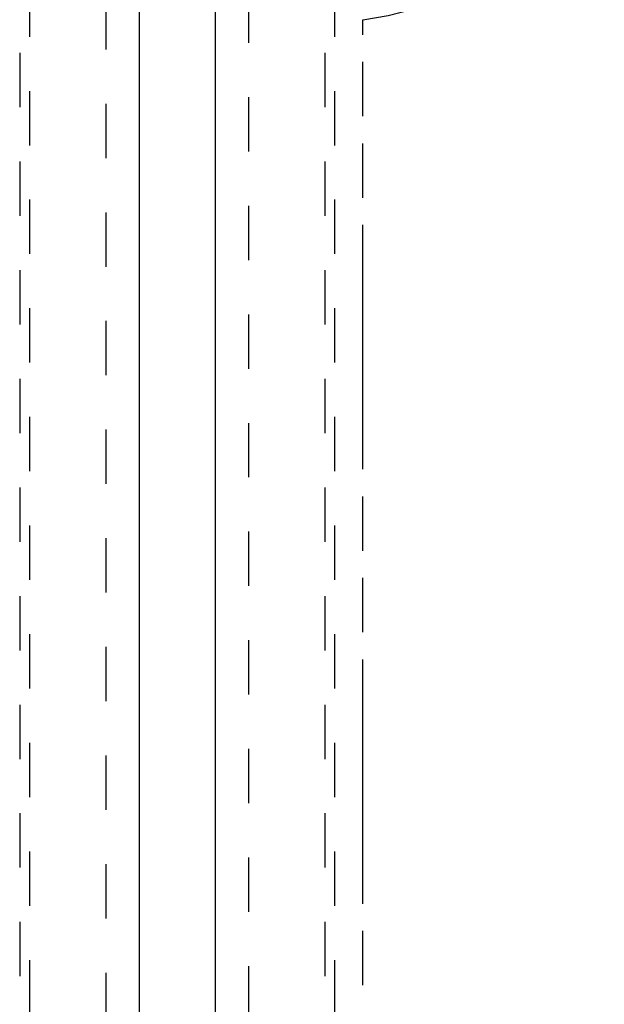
# Model space of a CAD drawing. Header units: inches. Extents: x 0 to 243, y 0 to 157.
# Tile 8 of 76: x 77 to 91, y 24 to 48. Entities that reach past the tile are written whole.
import ezdxf

# ---------------------------------------------------------------- set-up
doc = ezdxf.new("R2010")
doc.units = ezdxf.units.IN
doc.header["$LTSCALE"] = 13.357143
doc.header["$MEASUREMENT"] = 0
doc.linetypes.add('HIDDEN', pattern=[0.2, 0.1, -0.1])
doc.linetypes.add('PHANTOM', pattern=[0.8, 0.45, -0.05, 0.1, -0.05, 0.1, -0.05])
doc.layers.get('0').update_dxf_attribs({"linetype": 'CONTINUOUS'})
doc.layers.add('AVAILABLE_DOOR_SPACES', color=7, linetype='CONTINUOUS')
doc.layers.add('DEFAULT_2', color=8, linetype='HIDDEN')

msp = doc.modelspace()

# ---------------------------------------------------------------- linework, layer by layer
at = {"color": 3, "linetype": 'Continuous'}
for p, q in [((80.0269, 95.2694), (80.0269, 14.9774)), ((81.9019, 14.9774), (81.9019, 95.2694))]:
    msp.add_line(p, q, dxfattribs=at)
at = {"layer": 'AVAILABLE_DOOR_SPACES', "color": 4, "linetype": 'PHANTOM'}
msp.add_line((85.5269, 15.9984), (85.5269, 48.4225), dxfattribs=at)
msp.add_arc((84.7144, 55.1234), 6.75, 276.91348, 360, dxfattribs=at)
at = {"layer": 'DEFAULT_2', "color": 8, "linetype": 'HIDDEN'}
for p, q in [((79.2144, 15.6384), (79.2144, 94.6084)), ((82.7144, 94.6084), (82.7144, 15.6384)), ((77.0894, 52.9526), (77.0894, 15.9509)), ((77.3394, 15.9509), (77.3394, 52.9526)), ((84.5894, 52.9526), (84.5894, 15.9509)), ((84.8394, 15.9509), (84.8394, 52.9526))]:
    msp.add_line(p, q, dxfattribs=at)

doc.saveas('drawing.dxf')
